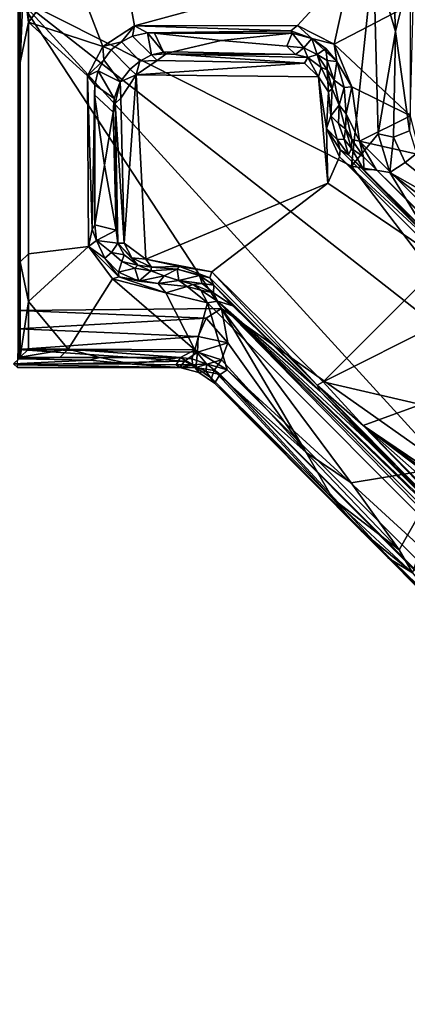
# Model space of a CAD drawing. Header units: millimetres. Extents: x -474 to 3044, y -109 to 1309.
# Tile 73 of 118: x 2766 to 2813, y 42 to 162. Entities that reach past the tile are written whole.
import ezdxf

# ---------------------------------------------------------------- set-up
doc = ezdxf.new("R2010")
doc.units = ezdxf.units.MM
doc.layers.add('Layer 01', color=7, linetype='Continuous', true_color=0x000000)

msp = doc.modelspace()

# ---------------------------------------------------------------- linework, layer by layer
at = {"layer": 'Layer 01'}
for points in [[(2808.74, 169.43, 946), (2806.05, 144, 946), (2765.57, 164.42, 946)], [(2765.8, 169.2, 1024.23), (2765.68, 162.07, 1017.4), (2765.79, 156.58, 1023.99)], [(2765.79, 156.58, 1023.99), (2766.2, 166.29, 1024.86), (2765.8, 169.2, 1024.23)], [(2808.74, 169.43, 946), (2809.27, 147.94, 946.03), (2806.05, 144, 946)], [(2808.74, 169.43, 946), (2811.02, 169.44, 946.49), (2811.41, 160.35, 946.57)], [(2811.41, 160.35, 946.57), (2809.27, 147.94, 946.03), (2808.74, 169.43, 946)], [(2811.02, 169.44, 946.49), (2813.66, 169.47, 948.29), (2811.41, 160.35, 946.57)], [(2811.41, 160.35, 946.57), (2813.66, 169.47, 948.29), (2813.1, 148.29, 947.76)], [(2766.79, 168.21, 1025), (2766.2, 166.29, 1024.86), (2766.8, 161.49, 1025)], [(2772.02, 168.43, 1025), (2766.79, 168.21, 1025), (2766.8, 161.49, 1025)], [(2775.84, 158.51, 1025), (2772.02, 168.43, 1025), (2766.8, 161.49, 1025)], [(2772.02, 168.43, 1025), (2775.84, 158.51, 1025), (2779.68, 161.04, 1025), (2778.4, 168.21, 1025)], [(2778.4, 168.21, 1025), (2779.68, 161.04, 1025), (2806.01, 168.19, 1025)], [(2779.68, 161.04, 1025), (2799.47, 161.07, 1025), (2806.01, 168.19, 1025)], [(2803.96, 158.83, 1025), (2806.01, 168.19, 1025), (2799.47, 161.07, 1025)], [(2803.96, 158.83, 1025), (2813.21, 163.62, 1025), (2806.01, 168.19, 1025)], [(2766.8, 161.49, 1025), (2766.2, 166.29, 1024.86), (2765.79, 156.58, 1023.99)], [(2817.56, 107.46, 946), (2765.57, 164.42, 946), (2827.39, 116.01, 946)], [(2765.57, 164.42, 946), (2806.05, 144, 946), (2827.39, 116.01, 946)], [(2817.56, 107.46, 946), (2790.27, 126.71, 946), (2765.57, 164.42, 946)], [(2765.57, 126.49, 946), (2765.57, 164.42, 946), (2790.27, 126.71, 946)], [(2813.2, 150.1, 1025), (2813.21, 163.62, 1025), (2803.96, 158.83, 1025)], [(2765.68, 162.07, 1017.4), (2765.68, 157.86, 1017.4), (2765.79, 156.58, 1023.99)], [(2766.8, 161.49, 1025), (2765.79, 156.58, 1023.99), (2765.79, 132.39, 1024.01), (2766.79, 133.38, 1025)], [(2766.8, 161.49, 1025), (2766.79, 133.38, 1025), (2774.08, 134.25, 1025), (2773.96, 154.96, 1025.01)], [(2766.8, 161.49, 1025), (2773.96, 154.96, 1025.01), (2775.84, 158.51, 1025)], [(2778.12, 159.08, 1024.05), (2779.68, 161.04, 1025), (2775.84, 158.51, 1025)], [(2779.46, 159.77, 1024.1), (2779.68, 161.04, 1025), (2778.12, 159.08, 1024.05)], [(2779.46, 159.77, 1024.1), (2781.28, 160.17, 1024.4), (2779.68, 161.04, 1025)], [(2781.74, 157.5, 962.25), (2781.28, 160.17, 1024.4), (2779.46, 159.77, 1024.1)], [(2798.68, 160.43, 1024.72), (2799.47, 161.07, 1025), (2779.68, 161.04, 1025)], [(2781.28, 160.17, 1024.4), (2798.68, 160.43, 1024.72), (2779.68, 161.04, 1025)], [(2798.82, 160.13, 1024.05), (2798.68, 160.43, 1024.72), (2781.28, 160.17, 1024.4)], [(2781.74, 157.5, 962.25), (2783.2, 157.86, 962.02), (2781.28, 160.17, 1024.4)], [(2783.2, 157.86, 962.02), (2782.12, 160.16, 1023.99), (2781.28, 160.17, 1024.4)], [(2781.28, 160.17, 1024.4), (2782.12, 160.16, 1023.99), (2798.82, 160.13, 1024.05)], [(2798.68, 160.43, 1024.72), (2801.23, 159.51, 1024.51), (2799.47, 161.07, 1025)], [(2798.82, 160.13, 1024.05), (2801.23, 159.51, 1024.51), (2798.68, 160.43, 1024.72)], [(2799.47, 161.07, 1025), (2801.23, 159.51, 1024.51), (2803.96, 158.83, 1025)], [(2809.27, 147.94, 946.03), (2811.41, 160.35, 946.57), (2811.17, 147.54, 946.57)], [(2811.17, 147.54, 946.57), (2811.41, 160.35, 946.57), (2813.1, 148.29, 947.76)], [(2778.12, 159.08, 1024.05), (2775.84, 158.51, 1025), (2776.87, 158.12, 1024.08)], [(2776.87, 158.12, 1024.08), (2779.16, 155.79, 961.98), (2780.34, 156.74, 961.95), (2778.12, 159.08, 1024.05)], [(2779.46, 159.77, 1024.1), (2778.12, 159.08, 1024.05), (2780.34, 156.74, 961.95), (2781.74, 157.5, 962.25)], [(2782.12, 160.16, 1023.99), (2783.2, 157.86, 962.02), (2784.36, 157.9, 962.01), (2790.2, 159.25, 1000.52)], [(2782.12, 160.16, 1023.99), (2790.2, 159.25, 1000.52), (2798.82, 160.13, 1024.05)], [(2790.2, 159.25, 1000.52), (2784.36, 157.9, 962.01), (2799.24, 157.56, 961.97), (2798.18, 158.58, 986.46)], [(2790.2, 159.25, 1000.52), (2798.18, 158.58, 986.46), (2798.82, 160.13, 1024.05)], [(2798.18, 158.58, 986.46), (2800.27, 158.36, 987.95), (2798.82, 160.13, 1024.05)], [(2801.23, 159.51, 1024.51), (2798.82, 160.13, 1024.05), (2800.27, 158.36, 987.95)], [(2800.27, 158.36, 987.95), (2801.89, 157.56, 990.35), (2801.23, 159.51, 1024.51)], [(2802.94, 158.3, 1024.07), (2801.23, 159.51, 1024.51), (2801.89, 157.56, 990.35)], [(2803.96, 158.83, 1025), (2801.23, 159.51, 1024.51), (2804.26, 156.69, 1024.49)], [(2801.23, 159.51, 1024.51), (2802.94, 158.3, 1024.07), (2804.26, 156.69, 1024.49)], [(2765.68, 157.86, 1017.4), (2765.79, 132.39, 1024.01), (2765.79, 156.58, 1023.99)], [(2765.68, 157.86, 1017.4), (2765.68, 128.06, 1017.4), (2765.79, 132.39, 1024.01)], [(2775.84, 158.51, 1025), (2773.96, 154.96, 1025.01), (2775.95, 156.93, 1024.05)], [(2775.95, 156.93, 1024.05), (2776.87, 158.12, 1024.08), (2775.84, 158.51, 1025)], [(2777.96, 154.22, 961.98), (2779.16, 155.79, 961.98), (2776.87, 158.12, 1024.08), (2775.95, 156.93, 1024.05)], [(2783.55, 157.65, 961.2), (2783.2, 157.86, 962.02), (2781.74, 157.5, 962.25)], [(2783.2, 157.86, 962.02), (2783.55, 157.65, 961.2), (2784.36, 157.9, 962.01)], [(2783.55, 157.65, 961.2), (2799.24, 157.56, 961.97), (2784.36, 157.9, 962.01)], [(2800.27, 158.36, 987.95), (2798.18, 158.58, 986.46), (2799.24, 157.56, 961.97)], [(2799.24, 157.56, 961.97), (2800.76, 157.18, 961.32), (2800.27, 158.36, 987.95)], [(2801.89, 157.56, 990.35), (2800.27, 158.36, 987.95), (2800.76, 157.18, 961.32)], [(2801.89, 157.56, 990.35), (2803.09, 156.81, 1001.5), (2802.94, 158.3, 1024.07)], [(2803.09, 156.81, 1001.5), (2804.26, 156.69, 1024.49), (2802.94, 158.3, 1024.07)], [(2803.96, 158.83, 1025), (2806.07, 153.64, 1024.99), (2813.2, 150.1, 1025)], [(2806.07, 153.64, 1024.99), (2803.96, 158.83, 1025), (2804.26, 156.69, 1024.49)], [(2775.95, 156.93, 1024.05), (2773.96, 154.96, 1025.01), (2775.26, 155.57, 1024.07)], [(2777.96, 154.22, 961.98), (2775.95, 156.93, 1024.05), (2775.26, 155.57, 1024.07)], [(2780.34, 156.74, 961.95), (2779.16, 155.79, 961.98), (2779.87, 155.11, 961)], [(2779.87, 155.11, 961), (2800.35, 156.52, 960.99), (2782.42, 156.85, 961)], [(2782.42, 156.85, 961), (2780.34, 156.74, 961.95), (2779.87, 155.11, 961)], [(2781.74, 157.5, 962.25), (2780.34, 156.74, 961.95), (2782.42, 156.85, 961)], [(2782.42, 156.85, 961), (2783.55, 157.65, 961.2), (2781.74, 157.5, 962.25)], [(2783.55, 157.65, 961.2), (2782.42, 156.85, 961), (2800.35, 156.52, 960.99)], [(2783.55, 157.65, 961.2), (2800.76, 157.18, 961.32), (2799.24, 157.56, 961.97)], [(2800.35, 156.52, 960.99), (2800.76, 157.18, 961.32), (2783.55, 157.65, 961.2)], [(2800.35, 156.52, 960.99), (2802.05, 154.86, 961), (2800.76, 157.18, 961.32)], [(2800.76, 157.18, 961.32), (2802.36, 155.99, 961.95), (2801.89, 157.56, 990.35)], [(2800.76, 157.18, 961.32), (2802.05, 154.86, 961), (2802.36, 155.99, 961.95)], [(2801.89, 157.56, 990.35), (2803.1, 155.7, 982.33), (2803.09, 156.81, 1001.5)], [(2803.1, 155.7, 982.33), (2801.89, 157.56, 990.35), (2802.36, 155.99, 961.95)], [(2803.09, 156.81, 1001.5), (2803.93, 154.45, 994.09), (2804.26, 156.69, 1024.49)], [(2803.09, 156.81, 1001.5), (2803.1, 155.7, 982.33), (2803.93, 154.45, 994.09)], [(2803.93, 154.45, 994.09), (2805.16, 153.54, 1024.03), (2804.26, 156.69, 1024.49)], [(2804.26, 156.69, 1024.49), (2805.16, 153.54, 1024.03), (2806.07, 153.64, 1024.99)], [(2774.85, 153.88, 1024.4), (2775.26, 155.57, 1024.07), (2773.96, 154.96, 1025.01)], [(2777.22, 152.23, 962.05), (2775.26, 155.57, 1024.07), (2774.85, 153.88, 1024.4)], [(2777.22, 152.23, 962.05), (2777.96, 154.22, 961.98), (2775.26, 155.57, 1024.07)], [(2779.16, 155.79, 961.98), (2777.96, 154.22, 961.98), (2779.87, 155.11, 961)], [(2802.05, 154.86, 961), (2800.35, 156.52, 960.99), (2779.87, 155.11, 961)], [(2802.36, 155.99, 961.95), (2802.05, 154.86, 961), (2803.27, 153.03, 961.43), (2803.19, 154.27, 961.95)], [(2802.36, 155.99, 961.95), (2803.19, 154.27, 961.95), (2803.1, 155.7, 982.33)], [(2803.1, 155.7, 982.33), (2803.68, 153.41, 980.13), (2803.93, 154.45, 994.09)], [(2803.68, 153.41, 980.13), (2803.1, 155.7, 982.33), (2803.19, 154.27, 961.95)], [(2774.56, 136.31, 1024.71), (2774.85, 153.88, 1024.4), (2773.96, 154.96, 1025.01)], [(2774.56, 136.31, 1024.71), (2773.96, 154.96, 1025.01), (2774.08, 134.25, 1025)], [(2777.96, 154.22, 961.98), (2777.22, 152.23, 962.05), (2777.33, 151.63, 961.28)], [(2778.02, 152.27, 961), (2777.96, 154.22, 961.98), (2777.33, 151.63, 961.28)], [(2778.02, 152.27, 961), (2779.87, 155.11, 961), (2777.96, 154.22, 961.98)], [(2779.87, 155.11, 961), (2778.02, 152.27, 961), (2778.42, 134.65, 960.99)], [(2778.42, 134.65, 960.99), (2781.08, 132.73, 961), (2779.87, 155.11, 961)], [(2802.05, 154.86, 961), (2779.87, 155.11, 961), (2781.08, 132.73, 961), (2803.17, 141.94, 961)], [(2803.02, 148.56, 960.99), (2802.05, 154.86, 961), (2803.17, 141.94, 961)], [(2803.02, 148.56, 960.99), (2803.27, 153.03, 961.43), (2802.05, 154.86, 961)], [(2803.19, 154.27, 961.95), (2803.27, 153.03, 961.43), (2803.68, 153.41, 980.13)], [(2803.68, 153.41, 980.13), (2804.56, 151.39, 996.72), (2803.93, 154.45, 994.09)], [(2803.93, 154.45, 994.09), (2804.56, 151.39, 996.72), (2805.16, 153.54, 1024.03)], [(2774.87, 136.88, 1024.05), (2774.85, 153.88, 1024.4), (2774.56, 136.31, 1024.71)], [(2774.85, 153.88, 1024.4), (2774.84, 152.65, 1024.02), (2777.1, 150.57, 962), (2777.22, 152.23, 962.05)], [(2774.87, 136.88, 1024.05), (2774.84, 152.65, 1024.02), (2774.85, 153.88, 1024.4)], [(2803.02, 148.56, 960.99), (2803.53, 150.13, 961.91), (2803.27, 153.03, 961.43)], [(2803.68, 153.41, 980.13), (2803.27, 153.03, 961.43), (2803.53, 150.13, 961.91)], [(2803.68, 153.41, 980.13), (2803.53, 150.13, 961.91), (2804.56, 151.39, 996.72)], [(2805.4, 150.36, 1024.02), (2805.16, 153.54, 1024.03), (2804.56, 151.39, 996.72)], [(2806.07, 153.64, 1024.99), (2805.16, 153.54, 1024.03), (2805.4, 150.36, 1024.02)], [(2807.04, 147.04, 1025), (2806.07, 153.64, 1024.99), (2805.4, 150.36, 1024.02)], [(2807.04, 147.04, 1025), (2813.2, 150.1, 1025), (2806.07, 153.64, 1024.99)], [(2777.1, 150.57, 962), (2774.84, 152.65, 1024.02), (2776.02, 144.14, 993.71)], [(2774.87, 136.88, 1024.05), (2776.02, 144.14, 993.71), (2774.84, 152.65, 1024.02)], [(2777.1, 150.57, 962), (2777.33, 151.63, 961.28), (2777.22, 152.23, 962.05)], [(2777.33, 151.63, 961.28), (2778.42, 134.65, 960.99), (2778.02, 152.27, 961)], [(2777.1, 150.57, 962), (2777.68, 134.65, 961.43), (2777.33, 151.63, 961.28)], [(2777.33, 151.63, 961.28), (2777.68, 134.65, 961.43), (2778.42, 134.65, 960.99)], [(2804.47, 149.19, 982.33), (2804.56, 151.39, 996.72), (2803.53, 150.13, 961.91)], [(2804.47, 149.19, 982.33), (2805.32, 148.55, 1006.35), (2804.56, 151.39, 996.72)], [(2805.32, 148.55, 1006.35), (2805.4, 150.36, 1024.02), (2804.56, 151.39, 996.72)], [(2777.44, 136.23, 962.03), (2777.1, 150.57, 962), (2776.02, 144.14, 993.71)], [(2777.44, 136.23, 962.03), (2777.68, 134.65, 961.43), (2777.1, 150.57, 962)], [(2803.02, 148.56, 960.99), (2804.32, 147.25, 961.9), (2803.53, 150.13, 961.91)], [(2804.47, 149.19, 982.33), (2803.53, 150.13, 961.91), (2804.32, 147.25, 961.9), (2805.15, 147.27, 982.33)], [(2805.32, 148.55, 1006.35), (2806.08, 147.24, 1024.02), (2805.4, 150.36, 1024.02)], [(2805.4, 150.36, 1024.02), (2806.08, 147.24, 1024.02), (2807.04, 147.04, 1025)], [(2814.4, 145.38, 1025), (2813.2, 150.1, 1025), (2807.04, 147.04, 1025)], [(2803.17, 141.94, 961), (2804.6, 145.14, 960.99), (2803.02, 148.56, 960.99)], [(2803.02, 148.56, 960.99), (2804.68, 145.99, 961.24), (2804.32, 147.25, 961.9)], [(2803.02, 148.56, 960.99), (2804.6, 145.14, 960.99), (2804.68, 145.99, 961.24)], [(2804.47, 149.19, 982.33), (2805.15, 147.27, 982.33), (2805.32, 148.55, 1006.35)], [(2806.05, 146.16, 991.49), (2805.32, 148.55, 1006.35), (2805.15, 147.27, 982.33)], [(2805.32, 148.55, 1006.35), (2806.05, 146.16, 991.49), (2806.08, 147.24, 1024.02)], [(2813.95, 145.56, 947.66), (2812.56, 144.43, 946.56), (2811.17, 147.54, 946.57), (2813.1, 148.29, 947.76)], [(2805.15, 147.27, 982.33), (2804.32, 147.25, 961.9), (2805.69, 145.39, 961.94)], [(2804.32, 147.25, 961.9), (2804.68, 145.99, 961.24), (2805.69, 145.39, 961.94)], [(2806.05, 146.16, 991.49), (2805.15, 147.27, 982.33), (2805.69, 145.39, 961.94)], [(2810.69, 143.25, 946.01), (2806.05, 144, 946), (2809.27, 147.94, 946.03)], [(2806.05, 146.16, 991.49), (2807.52, 145.15, 1023.96), (2806.08, 147.24, 1024.02)], [(2807.04, 147.04, 1025), (2806.08, 147.24, 1024.02), (2807.52, 145.15, 1023.96)], [(2886.41, 73.35, 1025), (2814.4, 145.38, 1025), (2807.04, 147.04, 1025), (2877.66, 76.37, 1025)], [(2809.06, 143.58, 1024.01), (2877.66, 76.37, 1025), (2807.04, 147.04, 1025)], [(2807.04, 147.04, 1025), (2807.52, 145.15, 1023.96), (2809.06, 143.58, 1024.01)], [(2810.69, 143.25, 946.01), (2809.27, 147.94, 946.03), (2811.17, 147.54, 946.57)], [(2810.69, 143.25, 946.01), (2811.17, 147.54, 946.57), (2812.56, 144.43, 946.56)], [(2804.6, 145.14, 960.99), (2817.74, 132.95, 961.24), (2804.68, 145.99, 961.24)], [(2804.68, 145.99, 961.24), (2817.74, 132.95, 961.24), (2805.69, 145.39, 961.94)], [(2806.05, 146.16, 991.49), (2805.69, 145.39, 961.94), (2807.53, 143.56, 962.7)], [(2806.05, 146.16, 991.49), (2807.53, 143.56, 962.7), (2807.52, 145.15, 1023.96)], [(2804.6, 145.14, 960.99), (2803.17, 141.94, 961), (2817.24, 132.43, 961)], [(2804.6, 145.14, 960.99), (2817.24, 132.43, 961), (2817.74, 132.95, 961.24)], [(2805.69, 145.39, 961.94), (2818.51, 132.57, 961.97), (2807.53, 143.56, 962.7)], [(2817.74, 132.95, 961.24), (2818.51, 132.57, 961.97), (2805.69, 145.39, 961.94)], [(2809.06, 143.58, 1024.01), (2807.52, 145.15, 1023.96), (2807.53, 143.56, 962.7)], [(2812.56, 144.43, 946.56), (2813.95, 145.56, 947.66), (2822.35, 136.65, 946.48)], [(2777.44, 136.23, 962.03), (2776.02, 144.14, 993.71), (2774.87, 136.88, 1024.05)], [(2806.05, 144, 946), (2810.69, 143.25, 946.01), (2827.39, 116.01, 946)], [(2875.98, 76.66, 1024.02), (2809.06, 143.58, 1024.01), (2807.53, 143.56, 962.7), (2873.47, 78.14, 983.08)], [(2874.02, 77.48, 978.59), (2873.47, 78.14, 983.08), (2807.53, 143.56, 962.7)], [(2874.02, 77.48, 978.59), (2807.53, 143.56, 962.7), (2818.51, 132.57, 961.97)], [(2875.98, 76.66, 1024.02), (2877.66, 76.37, 1025), (2809.06, 143.58, 1024.01)], [(2812.56, 144.43, 946.56), (2822.35, 136.65, 946.48), (2810.69, 143.25, 946.01)], [(2827.39, 116.01, 946), (2810.69, 143.25, 946.01), (2829.42, 128.96, 946.01)], [(2829.42, 128.96, 946.01), (2810.69, 143.25, 946.01), (2822.35, 136.65, 946.48)], [(2803.17, 141.94, 961), (2781.08, 132.73, 961), (2789.1, 131.18, 961)], [(2803.17, 141.94, 961), (2789.1, 131.18, 961), (2802.6, 117.82, 961), (2817.24, 132.43, 961)], [(2775.05, 134.96, 1024.34), (2774.56, 136.31, 1024.71), (2774.08, 134.25, 1025)], [(2775.05, 134.96, 1024.34), (2774.87, 136.88, 1024.05), (2774.56, 136.31, 1024.71)], [(2777.44, 136.23, 962.03), (2774.87, 136.88, 1024.05), (2775.05, 134.96, 1024.34)], [(2777.68, 134.65, 961.43), (2777.44, 136.23, 962.03), (2775.05, 134.96, 1024.34)], [(2766.79, 133.38, 1025), (2766.79, 127.59, 1025), (2774.08, 134.25, 1025)], [(2777.01, 130.32, 1025), (2774.08, 134.25, 1025), (2766.79, 127.59, 1025), (2771.64, 121.8, 1025)], [(2776.08, 132.82, 1024.37), (2775.05, 134.96, 1024.34), (2774.08, 134.25, 1025)], [(2776.08, 132.82, 1024.37), (2774.08, 134.25, 1025), (2777.8, 130.57, 1024.78)], [(2777.01, 130.32, 1025), (2777.8, 130.57, 1024.78), (2774.08, 134.25, 1025)], [(2776.89, 133.52, 996.23), (2777.68, 134.65, 961.43), (2775.05, 134.96, 1024.34)], [(2776.89, 133.52, 996.23), (2775.05, 134.96, 1024.34), (2776.08, 132.82, 1024.37)], [(2778.41, 133.23, 962.02), (2777.68, 134.65, 961.43), (2776.89, 133.52, 996.23)], [(2777.68, 134.65, 961.43), (2779.36, 132.87, 961.19), (2778.42, 134.65, 960.99)], [(2777.68, 134.65, 961.43), (2780.07, 131.98, 961.98), (2779.36, 132.87, 961.19)], [(2778.41, 133.23, 962.02), (2780.07, 131.98, 961.98), (2777.68, 134.65, 961.43)], [(2781.08, 132.73, 961), (2778.42, 134.65, 960.99), (2779.36, 132.87, 961.19)], [(2766.79, 127.59, 1025), (2766.79, 133.38, 1025), (2765.79, 132.39, 1024.01)], [(2776.08, 132.82, 1024.37), (2777.74, 131.13, 1024.03), (2778.16, 132.44, 989.66), (2776.89, 133.52, 996.23)], [(2777.8, 130.57, 1024.78), (2777.74, 131.13, 1024.03), (2776.08, 132.82, 1024.37)], [(2778.16, 132.44, 989.66), (2778.41, 133.23, 962.02), (2776.89, 133.52, 996.23)], [(2778.16, 132.44, 989.66), (2780.07, 131.98, 961.98), (2778.41, 133.23, 962.02)], [(2779.36, 132.87, 961.19), (2781.74, 131.73, 961.42), (2781.08, 132.73, 961)], [(2780.07, 131.98, 961.98), (2781.74, 131.73, 961.42), (2779.36, 132.87, 961.19)], [(2785.17, 131.81, 961.18), (2789.1, 131.18, 961), (2781.08, 132.73, 961)], [(2781.74, 131.73, 961.42), (2785.17, 131.81, 961.18), (2781.08, 132.73, 961)], [(2765.68, 128.06, 1017.4), (2765.81, 120.82, 1024.5), (2765.79, 132.39, 1024.01)], [(2765.81, 120.82, 1024.5), (2766.79, 127.59, 1025), (2765.79, 132.39, 1024.01)], [(2779.71, 131.61, 987.13), (2778.16, 132.44, 989.66), (2777.74, 131.13, 1024.03)], [(2780.21, 130.03, 1023.95), (2779.71, 131.61, 987.13), (2777.74, 131.13, 1024.03)], [(2778.16, 132.44, 989.66), (2779.71, 131.61, 987.13), (2780.07, 131.98, 961.98)], [(2781.68, 131.31, 980.84), (2780.07, 131.98, 961.98), (2779.71, 131.61, 987.13)], [(2779.71, 131.61, 987.13), (2780.21, 130.03, 1023.95), (2781.68, 131.31, 980.84)], [(2781.68, 131.31, 980.84), (2781.74, 131.73, 961.42), (2780.07, 131.98, 961.98)], [(2784.86, 131.48, 961.96), (2781.74, 131.73, 961.42), (2781.68, 131.31, 980.84)], [(2784.86, 131.48, 961.96), (2781.68, 131.31, 980.84), (2783.28, 130.67, 992.08)], [(2781.74, 131.73, 961.42), (2784.86, 131.48, 961.96), (2785.17, 131.81, 961.18)], [(2783.28, 130.67, 992.08), (2785.08, 130.14, 998.73), (2784.86, 131.48, 961.96)], [(2784.86, 131.48, 961.96), (2788.83, 130.46, 961.28), (2785.17, 131.81, 961.18)], [(2785.08, 130.14, 998.73), (2787.57, 130.73, 962.03), (2784.86, 131.48, 961.96)], [(2784.86, 131.48, 961.96), (2787.57, 130.73, 962.03), (2788.83, 130.46, 961.28)], [(2785.17, 131.81, 961.18), (2788.83, 130.46, 961.28), (2789.1, 131.18, 961)], [(2802.6, 117.82, 961), (2817.14, 125.1, 962.08), (2817.24, 132.43, 961)], [(2787, 121.69, 1025), (2777.01, 130.32, 1025), (2771.64, 121.8, 1025)], [(2783.5, 128.63, 1025), (2777.8, 130.57, 1024.78), (2777.01, 130.32, 1025)], [(2787, 121.69, 1025), (2783.5, 128.63, 1025), (2777.01, 130.32, 1025)], [(2777.74, 131.13, 1024.03), (2777.8, 130.57, 1024.78), (2780.21, 130.03, 1023.95)], [(2780.21, 130.03, 1023.95), (2777.8, 130.57, 1024.78), (2782.58, 129.76, 1024)], [(2777.8, 130.57, 1024.78), (2783.5, 128.63, 1025), (2782.58, 129.76, 1024)], [(2783.28, 130.67, 992.08), (2781.68, 131.31, 980.84), (2780.21, 130.03, 1023.95)], [(2780.21, 130.03, 1023.95), (2782.58, 129.76, 1024), (2783.28, 130.67, 992.08)], [(2785.08, 130.14, 998.73), (2783.28, 130.67, 992.08), (2782.58, 129.76, 1024)], [(2785.08, 130.14, 998.73), (2787.92, 129.75, 982.33), (2787.57, 130.73, 962.03)], [(2787.92, 129.75, 982.33), (2789.33, 129.55, 961.93), (2787.57, 130.73, 962.03)], [(2787.57, 130.73, 962.03), (2789.33, 129.55, 961.93), (2788.83, 130.46, 961.28)], [(2788.83, 130.46, 961.28), (2801.89, 117.42, 961.23), (2789.1, 131.18, 961)], [(2788.83, 130.46, 961.28), (2789.33, 129.55, 961.93), (2802.26, 116.67, 961.98), (2801.89, 117.42, 961.23)], [(2802.6, 117.82, 961), (2789.1, 131.18, 961), (2801.89, 117.42, 961.23)], [(2785.08, 130.14, 998.73), (2782.58, 129.76, 1024), (2786.08, 129.41, 1024.05)], [(2786.08, 129.41, 1024.05), (2782.58, 129.76, 1024), (2783.5, 128.63, 1025)], [(2788.54, 127.4, 1025), (2786.08, 129.41, 1024.05), (2783.5, 128.63, 1025)], [(2786.81, 129.63, 1003.67), (2785.08, 130.14, 998.73), (2786.08, 129.41, 1024.05)], [(2785.08, 130.14, 998.73), (2786.81, 129.63, 1003.67), (2787.92, 129.75, 982.33)], [(2786.81, 129.63, 1003.67), (2786.08, 129.41, 1024.05), (2787.76, 128.95, 1024)], [(2786.08, 129.41, 1024.05), (2788.54, 127.4, 1025), (2787.76, 128.95, 1024)], [(2789.3, 128.64, 988.11), (2787.92, 129.75, 982.33), (2786.81, 129.63, 1003.67)], [(2789.3, 128.64, 988.11), (2786.81, 129.63, 1003.67), (2787.76, 128.95, 1024)], [(2787.92, 129.75, 982.33), (2789.3, 128.64, 988.11), (2789.33, 129.55, 961.93)], [(2789.3, 128.64, 988.11), (2791.65, 127.06, 970.86), (2789.33, 129.55, 961.93)], [(2802.26, 116.67, 961.98), (2789.33, 129.55, 961.93), (2791.65, 127.06, 970.86)], [(2765.81, 120.82, 1024.5), (2765.68, 128.06, 1017.4), (2765.67, 126.62, 1017.13)], [(2783.5, 128.63, 1025), (2787, 121.69, 1025), (2788.54, 127.4, 1025)], [(2789.3, 128.64, 988.11), (2787.76, 128.95, 1024), (2789.77, 127.6, 1024.02)], [(2789.77, 127.6, 1024.02), (2787.76, 128.95, 1024), (2788.54, 127.4, 1025)], [(2791.65, 127.06, 970.86), (2789.3, 128.64, 988.11), (2789.77, 127.6, 1024.02)], [(2788.41, 125.55, 946.04), (2765.57, 126.49, 946), (2790.27, 126.71, 946)], [(2765.81, 120.82, 1024.5), (2766.79, 121.79, 1025), (2766.79, 127.59, 1025)], [(2766.79, 127.59, 1025), (2766.79, 121.79, 1025), (2771.64, 121.8, 1025)], [(2787, 121.69, 1025), (2790.95, 119.29, 1025), (2788.54, 127.4, 1025)], [(2790.27, 126.71, 946), (2791.02, 122.54, 946.39), (2788.41, 125.55, 946.04)], [(2858.23, 57.71, 1025), (2789.77, 127.6, 1024.02), (2788.54, 127.4, 1025)], [(2790.95, 119.29, 1025), (2858.23, 57.71, 1025), (2788.54, 127.4, 1025)], [(2802.26, 116.67, 961.98), (2791.65, 127.06, 970.86), (2789.77, 127.6, 1024.02)], [(2808.25, 110.45, 971.02), (2802.26, 116.67, 961.98), (2789.77, 127.6, 1024.02)], [(2825.37, 93.3, 972.27), (2808.25, 110.45, 971.02), (2789.77, 127.6, 1024.02)], [(2827.88, 90.54, 981.99), (2825.37, 93.3, 972.27), (2789.77, 127.6, 1024.02)], [(2789.77, 127.6, 1024.02), (2857.41, 59.95, 1024.02), (2856.33, 62.06, 983.22), (2827.88, 90.54, 981.99)], [(2857.41, 59.95, 1024.02), (2789.77, 127.6, 1024.02), (2858.23, 57.71, 1025)], [(2806.02, 105.57, 945.99), (2790.27, 126.71, 946), (2817.56, 107.46, 946)], [(2806.02, 105.57, 945.99), (2800.56, 109.24, 946.64), (2790.27, 126.71, 946)], [(2800.56, 109.24, 946.64), (2791.02, 122.54, 946.39), (2790.27, 126.71, 946)], [(2765.57, 124.27, 946.36), (2765.57, 126.49, 946), (2788.41, 125.55, 946.04)], [(2788.41, 125.55, 946.04), (2787.4, 123.31, 946.79), (2765.57, 124.27, 946.36)], [(2765.81, 120.82, 1024.5), (2765.67, 126.62, 1017.13), (2765.66, 125.16, 1016.19)], [(2788.41, 125.55, 946.04), (2791.02, 122.54, 946.39), (2787.4, 123.31, 946.79)], [(2765.63, 120.63, 1014.93), (2765.81, 120.82, 1024.5), (2765.66, 125.16, 1016.19)], [(2817.14, 125.1, 962.08), (2802.6, 117.82, 961), (2814.49, 115.05, 963.19)], [(2787.4, 123.31, 946.79), (2765.55, 121.75, 947.87), (2765.57, 124.27, 946.36)], [(2787.4, 123.31, 946.79), (2787.33, 121.43, 948.23), (2765.55, 121.75, 947.87)], [(2791.02, 122.54, 946.39), (2787.33, 121.43, 948.23), (2787.4, 123.31, 946.79)], [(2791.02, 122.54, 946.39), (2790.25, 120.51, 947.42), (2787.33, 121.43, 948.23)], [(2800.56, 109.24, 946.64), (2790.25, 120.51, 947.42), (2791.02, 122.54, 946.39)], [(2765.55, 121.75, 947.87), (2785.76, 120.34, 949.65), (2765.48, 119.87, 950.86)], [(2765.55, 121.75, 947.87), (2787.33, 121.43, 948.23), (2785.76, 120.34, 949.65)], [(2765.63, 120.63, 1014.93), (2770.63, 120.79, 1024.02), (2765.81, 120.82, 1024.5)], [(2774.23, 120.45, 1004.07), (2775.46, 120.79, 1024.02), (2770.63, 120.79, 1024.02), (2765.63, 120.63, 1014.93)], [(2766.79, 121.79, 1025), (2765.81, 120.82, 1024.5), (2771.64, 121.8, 1025)], [(2771.64, 121.8, 1025), (2765.81, 120.82, 1024.5), (2770.63, 120.79, 1024.02)], [(2775.46, 120.79, 1024.02), (2771.64, 121.8, 1025), (2770.63, 120.79, 1024.02)], [(2771.64, 121.8, 1025), (2775.46, 120.79, 1024.02), (2785.29, 120.79, 1024.02)], [(2787, 121.69, 1025), (2771.64, 121.8, 1025), (2785.29, 120.79, 1024.02)], [(2779.42, 119.97, 976.8), (2775.46, 120.79, 1024.02), (2774.23, 120.45, 1004.07)], [(2779.42, 119.97, 976.8), (2785.29, 120.79, 1024.02), (2775.46, 120.79, 1024.02)], [(2779.42, 119.97, 976.8), (2784.73, 119.87, 971.04), (2785.29, 120.79, 1024.02)], [(2786.78, 119.88, 987.78), (2785.29, 120.79, 1024.02), (2784.73, 119.87, 971.04)], [(2785.29, 120.79, 1024.02), (2786.64, 120.63, 1024.02), (2787, 121.69, 1025)], [(2786.78, 119.88, 987.78), (2786.64, 120.63, 1024.02), (2785.29, 120.79, 1024.02)], [(2787.33, 121.43, 948.23), (2787.13, 119.56, 950.65), (2785.76, 120.34, 949.65)], [(2787, 121.69, 1025), (2786.64, 120.63, 1024.02), (2788.42, 120.02, 1024.02)], [(2790.95, 119.29, 1025), (2787, 121.69, 1025), (2788.42, 120.02, 1024.02)], [(2790.25, 120.51, 947.42), (2787.13, 119.56, 950.65), (2787.33, 121.43, 948.23)], [(2765, 120, 978.68), (2774.23, 120.45, 1004.07), (2765.63, 120.63, 1014.93)], [(2774.23, 120.45, 1004.07), (2765, 120, 978.68), (2779.42, 119.97, 976.8)], [(2765.45, 119.55, 953.04), (2785.2, 119.55, 952.46), (2779.42, 119.97, 976.8), (2765, 120, 978.68)], [(2785.2, 119.55, 952.46), (2765.45, 119.55, 953.04), (2765.48, 119.87, 950.86)], [(2785.2, 119.55, 952.46), (2765.48, 119.87, 950.86), (2785.76, 120.34, 949.65)], [(2785.2, 119.55, 952.46), (2784.73, 119.87, 971.04), (2779.42, 119.97, 976.8)], [(2785.2, 119.55, 952.46), (2786.78, 119.88, 987.78), (2784.73, 119.87, 971.04)], [(2785.76, 120.34, 949.65), (2787.13, 119.56, 950.65), (2785.2, 119.55, 952.46)], [(2787.52, 118.97, 953.17), (2786.78, 119.88, 987.78), (2785.2, 119.55, 952.46)], [(2787.52, 118.97, 953.17), (2785.2, 119.55, 952.46), (2787.13, 119.56, 950.65)], [(2786.78, 119.88, 987.78), (2788.42, 120.02, 1024.02), (2786.64, 120.63, 1024.02)], [(2788.4, 119.07, 982.19), (2788.42, 120.02, 1024.02), (2786.78, 119.88, 987.78)], [(2786.78, 119.88, 987.78), (2787.52, 118.97, 953.17), (2788.4, 119.07, 982.19)], [(2790.25, 120.51, 947.42), (2789.37, 119.2, 949.04), (2787.13, 119.56, 950.65)], [(2789.37, 119.2, 949.04), (2789.02, 118.26, 951.1), (2787.13, 119.56, 950.65)], [(2787.52, 118.97, 953.17), (2787.13, 119.56, 950.65), (2789.02, 118.26, 951.1), (2789.41, 117.66, 952.89)], [(2790.1, 118.73, 1024.02), (2788.42, 120.02, 1024.02), (2788.4, 119.07, 982.19)], [(2790.95, 119.29, 1025), (2788.42, 120.02, 1024.02), (2790.1, 118.73, 1024.02)], [(2790.25, 120.51, 947.42), (2800.56, 109.24, 946.64), (2789.37, 119.2, 949.04)], [(2789.41, 117.66, 952.89), (2788.4, 119.07, 982.19), (2787.52, 118.97, 953.17)], [(2790.1, 118.73, 1024.02), (2788.4, 119.07, 982.19), (2789.41, 117.66, 952.89)], [(2803.8, 103.62, 947.98), (2789.02, 118.26, 951.1), (2789.37, 119.2, 949.04)], [(2800.56, 109.24, 946.64), (2803.8, 103.62, 947.98), (2789.37, 119.2, 949.04)], [(2810.14, 96.97, 954.45), (2790.1, 118.73, 1024.02), (2789.41, 117.66, 952.89)], [(2790.1, 118.73, 1024.02), (2860.84, 47.99, 1024.02), (2862.06, 48.17, 1025), (2790.95, 119.29, 1025)], [(2849.75, 58.68, 1008.05), (2790.1, 118.73, 1024.02), (2810.14, 96.97, 954.45)], [(2790.1, 118.73, 1024.02), (2849.75, 58.68, 1008.05), (2860.84, 47.99, 1024.02)], [(2790.95, 119.29, 1025), (2862.06, 48.17, 1025), (2858.23, 57.71, 1025)], [(2789.02, 118.26, 951.1), (2803.8, 103.62, 947.98), (2807.21, 99.74, 948.54)], [(2789.02, 118.26, 951.1), (2807.21, 99.74, 948.54), (2789.41, 117.66, 952.89)], [(2807.21, 99.74, 948.54), (2810.14, 96.97, 954.45), (2789.41, 117.66, 952.89)], [(2802.6, 117.82, 961), (2801.89, 117.42, 961.23), (2807.48, 112.53, 962.51)], [(2807.48, 112.53, 962.51), (2801.89, 117.42, 961.23), (2855.95, 62.58, 977.94)], [(2811.67, 107.18, 964.94), (2801.89, 117.42, 961.23), (2802.26, 116.67, 961.98)], [(2826.57, 92.17, 969.47), (2801.89, 117.42, 961.23), (2811.67, 107.18, 964.94)], [(2801.89, 117.42, 961.23), (2826.57, 92.17, 969.47), (2855.95, 62.58, 977.94)], [(2802.6, 117.82, 961), (2807.48, 112.53, 962.51), (2814.49, 115.05, 963.19)], [(2811.67, 107.18, 964.94), (2802.26, 116.67, 961.98), (2808.25, 110.45, 971.02)], [(2844.82, 87.26, 971.92), (2814.49, 115.05, 963.19), (2807.48, 112.53, 962.51)], [(2807.48, 112.53, 962.51), (2858.82, 60.84, 978), (2853.17, 72.23, 975.44)], [(2807.48, 112.53, 962.51), (2853.17, 72.23, 975.44), (2845.15, 83.99, 972.47)], [(2844.7, 85.62, 972.15), (2807.48, 112.53, 962.51), (2845.15, 83.99, 972.47)], [(2844.82, 87.26, 971.92), (2807.48, 112.53, 962.51), (2844.7, 85.62, 972.15)], [(2858.82, 60.84, 978), (2807.48, 112.53, 962.51), (2855.95, 62.58, 977.94)], [(2825.37, 93.3, 972.27), (2811.67, 107.18, 964.94), (2808.25, 110.45, 971.02)], [(2800.56, 109.24, 946.64), (2811.84, 97.41, 945.99), (2803.8, 103.62, 947.98)], [(2800.56, 109.24, 946.64), (2806.02, 105.57, 945.99), (2811.84, 97.41, 945.99)], [(2817.56, 107.46, 946), (2811.84, 97.41, 945.99), (2806.02, 105.57, 945.99)], [(2826.57, 92.17, 969.47), (2811.67, 107.18, 964.94), (2825.37, 93.3, 972.27)], [(2813.45, 94.63, 946), (2811.84, 97.41, 945.99), (2817.56, 107.46, 946)], [(2807.21, 99.74, 948.54), (2803.8, 103.62, 947.98), (2813.45, 94.63, 946)], [(2813.45, 94.63, 946), (2803.8, 103.62, 947.98), (2811.84, 97.41, 945.99)], [(2807.21, 99.74, 948.54), (2810.53, 96.4, 947.68), (2810.14, 96.97, 954.45)], [(2813.45, 94.63, 946), (2810.53, 96.4, 947.68), (2807.21, 99.74, 948.54)], [(2861.6, 46.53, 995.77), (2849.75, 58.68, 1008.05), (2810.14, 96.97, 954.45), (2864.64, 42.26, 946)], [(2810.14, 96.97, 954.45), (2817.71, 89.19, 946), (2864.64, 42.26, 946)], [(2810.53, 96.4, 947.68), (2817.71, 89.19, 946), (2810.14, 96.97, 954.45)], [(2813.45, 94.63, 946), (2817.71, 89.19, 946), (2810.53, 96.4, 947.68)]]:
    msp.add_3dface(points, dxfattribs=at)

doc.saveas('drawing.dxf')
